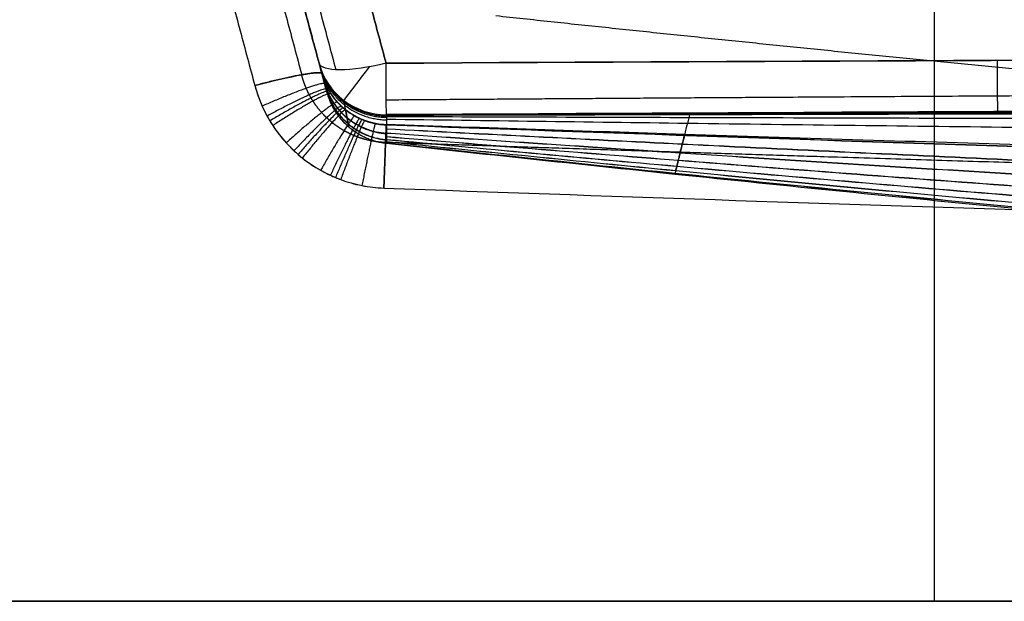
# Model space of a CAD drawing. Header units: millimetres. Extents: x -303 to 908, y -150 to 0.
# Tile 248 of 256: x 444 to 515, y -125 to -83. Entities that reach past the tile are written whole.
import ezdxf

# ---------------------------------------------------------------- set-up
doc = ezdxf.new("R2010")
doc.units = ezdxf.units.MM
doc.header["$MEASUREMENT"] = 0
doc.layers.add('IGES level 0', color=7, linetype='Continuous', true_color=0xfcfbff)

msp = doc.modelspace()

# ---------------------------------------------------------------- linework, layer by layer
at = {"layer": 'IGES level 0', "extrusion": (-0.250563, 0.935113, -0.250563)}
msp.add_arc((-432.081, -190.853, -160.996), 5, 273.84097, 0, dxfattribs=at)
msp.add_arc((-432.081, -190.853, -160.996), 5, 273.84097, 0, dxfattribs=at)
at = {"layer": 'IGES level 0', "extrusion": (0.006394, -0.023864, 0.999695)}
msp.add_arc((432.081, -207.186, -139.349), 5, 180, 255.29052, dxfattribs=at)
msp.add_arc((432.081, -207.186, -139.349), 5, 180, 255.29052, dxfattribs=at)
at = {"layer": 'IGES level 0', "extrusion": (0.794871, -0.606778, -6.12323e-17)}
msp.add_arc((217.739, -144.425, 425.17), 5, 180.86474, 247.0333, dxfattribs=at)
at = {"layer": 'IGES level 0', "extrusion": (0.999986, 0.005028, -0.001347)}
msp.add_arc((-87.272, -143.792, 469.836), 5, 181.3693, 255.00019, dxfattribs=at)
msp.add_arc((-87.272, -143.792, 469.836), 5, 181.3693, 255.00019, dxfattribs=at)
at = {"layer": 'IGES level 0', "extrusion": (-0.2579, 0.962495, -0.084207)}
msp.add_arc((-422.081, 94.338, -213.157), 5, 91.29256, 180, dxfattribs=at)
at = {"layer": 'IGES level 0'}
for points, degree in [([(449.454, -23.236, -164.383), (457.953, -54.955, -155.884), (466.452, -86.673, -147.385)], 2), ([(447.047, -23.79, 109.902), (455.52, -55.414, 112.669), (463.994, -87.037, 115.436)], 2), ([(465.245, -86.203, -144.425), (456.872, -54.955, -152.798), (448.499, -23.706, -161.171)], 2), ([(465.446, -86.952, 111.953), (456.973, -55.329, 109.186), (448.499, -23.706, 106.419)], 2), ([(448.499, -23.706, 106.419), (456.973, -55.329, 109.186), (465.446, -86.952, 111.953)], 2), ([(465.245, -86.203, -144.425), (456.872, -54.955, -152.798), (448.499, -23.706, -161.171)], 2), ([(448.499, -23.706, -24.609), (457.146, -55.978, -24.609), (465.794, -88.25, -24.609)], 2), ([(453.329, -23.706, -166.001), (461.702, -54.955, -157.628), (470.075, -86.203, -149.255)], 2), ([(470.075, -86.203, -149.255), (461.702, -54.955, -157.628), (453.329, -23.706, -166.001)], 2), ([(443.67, -24.564, 111.4), (452.143, -56.188, 114.167), (460.616, -87.811, 116.934)], 2), ([(443.67, -24.564, 111.4), (452.143, -56.188, 114.167), (460.616, -87.811, 116.934)], 2), ([(509.584, -24.564, -255.4), (509.584, -74.782, -259.794), (509.584, -125, -264.187)], 2), ([(635.346, -94.502, 0), (603.876, -93.637, 0), (572.406, -91.872, 0), (540.935, -89.308, 0), (509.465, -86.18, 0), (477.995, -82.796, 0)], 5), ([(470.075, -86.203, -149.255), (528.233, -85.911, -149.333), (586.392, -85.711, -149.387), (644.551, -85.667, -149.398)], 3), ([(644.551, -85.667, -149.398), (586.392, -85.711, -149.387), (528.233, -85.911, -149.333), (470.075, -86.203, -149.255)], 3), ([(645.183, -89.296, -145.437), (586.821, -89.351, -145.363), (528.46, -89.605, -145.014), (470.1, -89.908, -144.544)], 3), ([(645.183, -89.296, -145.437), (586.821, -89.351, -145.363), (528.46, -89.605, -145.014), (470.1, -89.908, -144.544)], 3), ([(902.5, -125, -292), (302.5, -125, -292), (-297.5, -125, -292)], 2), ([(-297.5, -125, 168), (302.5, -125, 168), (902.5, -125, 168)], 2), ([(-297.5, -125, -292), (302.5, -125, -292), (902.5, -125, -292)], 2), ([(902.5, -125, 168), (302.5, -125, 168), (-297.5, -125, 168)], 2), ([(854.706, -125, 120.187), (605, -125, 120.187), (355.294, -125, 120.187)], 2), ([(355.294, -125, -264.187), (509.584, -125, -264.187), (663.875, -125, -264.187)], 2), ([(663.875, -125, -264.187), (509.584, -125, -264.187), (355.294, -125, -264.187)], 2), ([(355.294, -125, 120.187), (605, -125, 120.187), (854.706, -125, 120.187)], 2)]:
    msp.add_open_spline(points, degree=degree, dxfattribs=at)
for points, knots in [([(465.446, -86.952, 111.953), (465.571, -87.418, 90.59), (465.676, -87.81, 69.226), (465.804, -88.289, 26.495), (465.827, -88.376, 5.126), (465.782, -88.207, -37.608), (465.714, -87.953, -58.974), (465.514, -87.205, -101.702), (465.382, -86.713, -123.064), (465.245, -86.203, -144.425)], [3.314067, 3.314067, 3.314067, 3.314067, 3.564067, 3.564067, 3.814067, 3.814067, 4.064067, 4.064067, 4.314067, 4.314067, 4.314067, 4.314067]), ([(465.446, -86.952, 111.953), (465.571, -87.418, 90.59), (465.676, -87.81, 69.226), (465.804, -88.289, 26.495), (465.827, -88.376, 5.126), (465.782, -88.207, -37.608), (465.714, -87.953, -58.974), (465.514, -87.205, -101.702), (465.382, -86.713, -123.064), (465.245, -86.203, -144.425)], [2, 2, 2, 2, 2.25, 2.25, 2.5, 2.5, 2.75, 2.75, 3, 3, 3, 3]), ([(470.094, -90.645, 112.491), (469.826, -90.635, 112.491), (469.563, -90.604, 112.488), (469.044, -90.502, 112.476), (468.789, -90.43, 112.466), (468.476, -90.315, 112.45), (468.414, -90.29, 112.447), (468.29, -90.239, 112.44), (468.229, -90.212, 112.436), (468.049, -90.129, 112.424), (467.931, -90.069, 112.416), (467.586, -89.874, 112.388), (467.367, -89.727, 112.367), (467.106, -89.52, 112.337), (467.055, -89.478, 112.33), (466.954, -89.39, 112.318), (466.904, -89.346, 112.311), (466.759, -89.21, 112.291), (466.666, -89.116, 112.277), (466.399, -88.823, 112.234), (466.237, -88.615, 112.203), (466.056, -88.338, 112.162), (466.02, -88.282, 112.153), (465.952, -88.168, 112.136), (465.918, -88.11, 112.127), (465.823, -87.935, 112.101), (465.764, -87.816, 112.083), (465.603, -87.455, 112.029), (465.514, -87.208, 111.991), (465.446, -86.952, 111.953)], [0.01006188, 0.01006188, 0.01006188, 0.01006188, 0.01164741, 0.01164741, 0.01323294, 0.01323294, 0.01362933, 0.01362933, 0.01402571, 0.01402571, 0.01481848, 0.01481848, 0.01640401, 0.01640401, 0.01680039, 0.01680039, 0.01719677, 0.01719677, 0.01798954, 0.01798954, 0.01957507, 0.01957507, 0.01997145, 0.01997145, 0.02036784, 0.02036784, 0.0211606, 0.0211606, 0.02274614, 0.02274614, 0.02274614, 0.02274614]), ([(470.094, -90.645, 112.491), (469.021, -90.606, 112.492), (467.989, -90.222, 112.439), (466.325, -88.898, 112.246), (465.721, -87.978, 112.108), (465.446, -86.952, 111.953)], [2.314067, 2.314067, 2.314067, 2.314067, 2.814067, 2.814067, 3.314067, 3.314067, 3.314067, 3.314067]), ([(460.616, -87.811, 116.934), (460.753, -88.322, 116.978), (460.93, -88.818, 117.022), (461.253, -89.541, 117.085), (461.371, -89.778, 117.106), (461.562, -90.129, 117.136), (461.629, -90.245, 117.147), (461.766, -90.474, 117.167), (461.836, -90.586, 117.176), (462.2, -91.141, 117.225), (462.524, -91.558, 117.261), (463.057, -92.143, 117.313), (463.243, -92.331, 117.329), (463.534, -92.604, 117.353), (463.633, -92.693, 117.361), (463.836, -92.868, 117.376), (463.939, -92.953, 117.383), (464.459, -93.367, 117.42), (464.898, -93.662, 117.446), (465.588, -94.051, 117.48), (465.824, -94.172, 117.49), (466.185, -94.339, 117.505), (466.307, -94.393, 117.509), (466.554, -94.495, 117.518), (466.679, -94.544, 117.523), (467.305, -94.776, 117.543), (467.815, -94.919, 117.555), (468.852, -95.124, 117.573), (469.379, -95.185, 117.579), (469.915, -95.204, 117.58)], [-0.02274614, -0.02274614, -0.02274614, -0.02274614, -0.0211606, -0.0211606, -0.02036784, -0.02036784, -0.01997145, -0.01997145, -0.01957507, -0.01957507, -0.01798954, -0.01798954, -0.01719677, -0.01719677, -0.01680039, -0.01680039, -0.01640401, -0.01640401, -0.01481848, -0.01481848, -0.01402571, -0.01402571, -0.01362933, -0.01362933, -0.01323294, -0.01323294, -0.01164741, -0.01164741, -0.01006188, -0.01006188, -0.01006188, -0.01006188]), ([(460.616, -87.811, 116.934), (461.169, -89.873, 117.114), (462.382, -91.717, 117.275), (465.713, -94.363, 117.507), (467.774, -95.128, 117.574), (469.915, -95.204, 117.58)], [2, 2, 2, 2, 2.5, 2.5, 3, 3, 3, 3]), ([(645.189, -89.365, -145.045), (642.433, -89.368, -145.039), (639.677, -89.371, -145.032), (636.921, -89.375, -145.024), (628.868, -89.385, -145.002), (620.815, -89.4, -144.971), (612.761, -89.417, -144.932), (604.708, -89.435, -144.893), (596.655, -89.455, -144.847), (588.602, -89.479, -144.793), (580.548, -89.502, -144.739), (572.495, -89.528, -144.678), (564.441, -89.556, -144.609), (556.388, -89.584, -144.541), (548.334, -89.614, -144.466), (540.281, -89.646, -144.385), (532.227, -89.677, -144.304), (524.173, -89.71, -144.217), (516.119, -89.743, -144.125), (508.065, -89.776, -144.032), (500.011, -89.809, -143.935), (491.957, -89.843, -143.833), (484.672, -89.873, -143.741), (477.386, -89.903, -143.646), (470.1, -89.932, -143.548)], [21.231178, 21.231178, 21.231178, 21.231178, 29.501374, 29.501374, 29.501374, 53.666417, 53.666417, 53.666417, 77.83146, 77.83146, 77.83146, 101.996503, 101.996503, 101.996503, 126.161546, 126.161546, 126.161546, 150.326589, 150.326589, 150.326589, 174.491633, 174.491633, 174.491633, 196.351305, 196.351305, 196.351305, 196.351305]), ([(470.1, -89.908, -144.544), (470.093, -90.42, -123.128), (470.093, -90.907, -101.712), (470.096, -91.642, -58.873), (470.1, -91.889, -37.453), (470.103, -92.051, 5.391), (470.101, -91.965, 26.814), (470.096, -91.493, 69.655), (470.092, -91.108, 91.074), (470.094, -90.645, 112.491)], [1.3140674, 1.3140674, 1.3140674, 1.3140674, 1.5640674, 1.5640674, 1.8140674, 1.8140674, 2.0640674, 2.0640674, 2.3140674, 2.3140674, 2.3140674, 2.3140674]), ([(470.1, -89.908, -144.544), (470.093, -90.42, -123.128), (470.093, -90.907, -101.712), (470.096, -91.642, -58.873), (470.1, -91.889, -37.453), (470.103, -92.051, 5.391), (470.101, -91.965, 26.814), (470.096, -91.493, 69.655), (470.092, -91.108, 91.074), (470.094, -90.645, 112.491)], [7, 7, 7, 7, 7.25, 7.25, 7.5, 7.5, 7.75, 7.75, 8, 8, 8, 8]), ([(645.281, -90.347, -139.452), (642.489, -90.346, -139.446), (639.697, -90.346, -139.439), (636.905, -90.345, -139.431), (628.848, -90.342, -139.408), (620.791, -90.338, -139.377), (612.734, -90.333, -139.338), (604.677, -90.328, -139.3), (596.62, -90.321, -139.253), (588.564, -90.314, -139.2), (580.507, -90.306, -139.146), (572.45, -90.297, -139.085), (564.394, -90.286, -139.017), (556.337, -90.275, -138.949), (548.28, -90.262, -138.875), (540.224, -90.247, -138.794), (532.168, -90.233, -138.714), (524.111, -90.216, -138.627), (516.055, -90.197, -138.536), (507.999, -90.178, -138.444), (499.943, -90.157, -138.348), (491.887, -90.134, -138.247), (484.624, -90.113, -138.157), (477.361, -90.089, -138.063), (470.098, -90.064, -137.967)], [21.126676, 21.126676, 21.126676, 21.126676, 29.501374, 29.501374, 29.501374, 53.666417, 53.666417, 53.666417, 77.83146, 77.83146, 77.83146, 101.996503, 101.996503, 101.996503, 126.161546, 126.161546, 126.161546, 150.326589, 150.326589, 150.326589, 174.491633, 174.491633, 174.491633, 196.278684, 196.278684, 196.278684, 196.278684]), ([(645.198, -89.455, -144.537), (642.438, -89.457, -144.531), (639.679, -89.46, -144.524), (636.92, -89.463, -144.516), (628.866, -89.473, -144.493), (620.813, -89.485, -144.462), (612.759, -89.501, -144.424), (604.705, -89.516, -144.385), (596.652, -89.534, -144.338), (588.598, -89.555, -144.285), (580.545, -89.575, -144.231), (572.491, -89.598, -144.169), (564.437, -89.623, -144.101), (556.383, -89.647, -144.033), (548.329, -89.673, -143.958), (540.276, -89.701, -143.877), (532.222, -89.728, -143.796), (524.168, -89.756, -143.709), (516.114, -89.784, -143.617), (508.059, -89.813, -143.524), (500.005, -89.841, -143.427), (491.951, -89.869, -143.325), (484.667, -89.895, -143.234), (477.383, -89.92, -143.138), (470.099, -89.944, -143.041)], [21.221675, 21.221675, 21.221675, 21.221675, 29.501374, 29.501374, 29.501374, 53.666417, 53.666417, 53.666417, 77.83146, 77.83146, 77.83146, 101.996503, 101.996503, 101.996503, 126.161546, 126.161546, 126.161546, 150.326589, 150.326589, 150.326589, 174.491633, 174.491633, 174.491633, 196.344676, 196.344676, 196.344676, 196.344676]), ([(645.214, -89.634, -143.52), (642.448, -89.636, -143.514), (639.683, -89.638, -143.507), (636.917, -89.64, -143.499), (628.862, -89.647, -143.477), (620.808, -89.656, -143.446), (612.754, -89.668, -143.407), (604.7, -89.679, -143.368), (596.646, -89.692, -143.322), (588.591, -89.707, -143.268), (580.537, -89.722, -143.214), (572.483, -89.738, -143.153), (564.428, -89.756, -143.085), (556.374, -89.773, -143.017), (548.32, -89.792, -142.942), (540.265, -89.81, -142.861), (532.211, -89.829, -142.78), (524.156, -89.848, -142.693), (516.102, -89.867, -142.601), (508.047, -89.886, -142.509), (499.993, -89.905, -142.411), (491.938, -89.923, -142.31), (484.659, -89.939, -142.218), (477.379, -89.954, -142.123), (470.099, -89.968, -142.026)], [21.202669, 21.202669, 21.202669, 21.202669, 29.501374, 29.501374, 29.501374, 53.666417, 53.666417, 53.666417, 77.83146, 77.83146, 77.83146, 101.996503, 101.996503, 101.996503, 126.161546, 126.161546, 126.161546, 150.326589, 150.326589, 150.326589, 174.491633, 174.491633, 174.491633, 196.331434, 196.331434, 196.331434, 196.331434]), ([(584.03, -89.418, -145.269), (577.502, -89.44, -145.223), (570.974, -89.464, -145.172), (564.446, -89.49, -145.117), (556.393, -89.521, -145.049), (548.339, -89.555, -144.974), (540.286, -89.591, -144.893), (532.232, -89.626, -144.811), (524.179, -89.663, -144.724), (516.125, -89.701, -144.632), (508.072, -89.739, -144.539), (500.018, -89.778, -144.442), (491.964, -89.816, -144.34), (484.676, -89.851, -144.248), (477.388, -89.885, -144.153), (470.1, -89.919, -144.055)], [82.408148, 82.408148, 82.408148, 82.408148, 101.996503, 101.996503, 101.996503, 126.161546, 126.161546, 126.161546, 150.326589, 150.326589, 150.326589, 174.491633, 174.491633, 174.491633, 196.357938, 196.357938, 196.357938, 196.357938]), ([(491.968, -89.796, -144.715), (491.967, -89.803, -144.59), (491.965, -89.81, -144.465), (491.964, -89.816, -144.34), (491.962, -89.825, -144.171), (491.959, -89.834, -144.002), (491.957, -89.843, -143.833), (491.955, -89.852, -143.664), (491.953, -89.86, -143.495), (491.951, -89.869, -143.325), (491.947, -89.887, -142.987), (491.942, -89.905, -142.648), (491.938, -89.923, -142.31), (491.921, -89.993, -140.956), (491.904, -90.064, -139.602), (491.887, -90.134, -138.247), (491.853, -90.274, -135.539), (491.82, -90.412, -132.83), (491.787, -90.548, -130.12), (491.721, -90.821, -124.701), (491.656, -91.085, -119.279), (491.595, -91.337, -113.856), (491.533, -91.59, -108.433), (491.474, -91.831, -103.007), (491.419, -92.057, -97.581), (491.363, -92.284, -92.154), (491.311, -92.496, -86.725), (491.263, -92.692, -81.296), (491.214, -92.888, -75.866), (491.17, -93.068, -70.435), (491.13, -93.229, -65.003), (491.091, -93.39, -59.571), (491.055, -93.533, -54.138), (491.025, -93.657, -48.704), (490.994, -93.78, -43.27), (490.969, -93.884, -37.835), (490.948, -93.967, -32.4), (490.927, -94.051, -26.965), (490.912, -94.114, -21.529), (490.902, -94.156, -16.094), (490.891, -94.197, -10.658), (490.886, -94.218, -5.222), (490.886, -94.218, 0.215), (490.886, -94.217, 5.651), (490.892, -94.195, 11.087), (490.902, -94.152, 16.523), (490.913, -94.109, 21.959), (490.929, -94.045, 27.394), (490.95, -93.961, 32.829), (490.971, -93.876, 38.265), (490.997, -93.771, 43.699), (491.027, -93.647, 49.133), (491.058, -93.522, 54.567), (491.094, -93.378, 60), (491.134, -93.216, 65.432), (491.174, -93.054, 70.864), (491.218, -92.874, 76.295), (491.266, -92.677, 81.724), (491.315, -92.48, 87.154), (491.367, -92.267, 92.582), (491.423, -92.039, 98.009), (491.472, -91.838, 102.818), (491.525, -91.625, 107.627), (491.579, -91.403, 112.433)], [-144.191562, -144.191562, -144.191562, -144.191562, -143.816427, -143.816427, -143.816427, -143.309279, -143.309279, -143.309279, -142.802131, -142.802131, -142.802131, -141.787836, -141.787836, -141.787836, -137.730653, -137.730653, -137.730653, -129.616287, -129.616287, -129.616287, -113.387555, -113.387555, -113.387555, -97.158823, -97.158823, -97.158823, -80.930091, -80.930091, -80.930091, -64.701359, -64.701359, -64.701359, -48.472628, -48.472628, -48.472628, -32.243896, -32.243896, -32.243896, -16.015164, -16.015164, -16.015164, 0.213568, 0.213568, 0.213568, 16.4423, 16.4423, 16.4423, 32.671032, 32.671032, 32.671032, 48.899763, 48.899763, 48.899763, 65.128495, 65.128495, 65.128495, 81.357227, 81.357227, 81.357227, 97.585959, 97.585959, 97.585959, 111.968328, 111.968328, 111.968328, 111.968328]), ([(645.67, -94.479, -114.977), (642.725, -94.462, -114.971), (639.78, -94.443, -114.964), (636.834, -94.42, -114.956), (628.761, -94.36, -114.934), (620.689, -94.278, -114.904), (612.617, -94.176, -114.867), (604.544, -94.074, -114.831), (596.473, -93.953, -114.787), (588.402, -93.812, -114.736), (580.331, -93.671, -114.686), (572.261, -93.512, -114.629), (564.191, -93.335, -114.566), (556.122, -93.159, -114.502), (548.054, -92.965, -114.433), (539.986, -92.756, -114.359), (531.919, -92.547, -114.284), (523.852, -92.323, -114.204), (515.787, -92.085, -114.12), (507.722, -91.848, -114.036), (499.658, -91.598, -113.948), (491.595, -91.337, -113.856), (484.427, -91.106, -113.775), (477.26, -90.866, -113.691), (470.094, -90.62, -113.605)], [20.685604, 20.685604, 20.685604, 20.685604, 29.501374, 29.501374, 29.501374, 53.666417, 53.666417, 53.666417, 77.83146, 77.83146, 77.83146, 101.996503, 101.996503, 101.996503, 126.161546, 126.161546, 126.161546, 150.326589, 150.326589, 150.326589, 174.491633, 174.491633, 174.491633, 195.975088, 195.975088, 195.975088, 195.975088]), ([(851.95, -91.112, 112.454), (843.994, -91.416, 112.43), (836.039, -91.71, 112.408), (820.13, -92.272, 112.366), (812.175, -92.539, 112.347), (796.267, -93.04, 112.31), (788.313, -93.274, 112.294), (772.406, -93.702, 112.264), (764.452, -93.897, 112.251), (748.544, -94.241, 112.228), (740.59, -94.391, 112.218), (724.681, -94.644, 112.202), (716.726, -94.747, 112.195), (700.815, -94.903, 112.186), (692.859, -94.957, 112.182), (676.948, -95.014, 112.179), (668.992, -95.017, 112.179), (653.082, -94.975, 112.182), (645.127, -94.929, 112.185), (629.217, -94.79, 112.194), (621.262, -94.697, 112.2), (605.353, -94.466, 112.215), (597.398, -94.329, 112.225), (581.488, -94.013, 112.246), (573.533, -93.836, 112.258), (557.621, -93.445, 112.285), (549.666, -93.231, 112.3), (533.753, -92.776, 112.332), (525.797, -92.533, 112.349), (501.926, -91.771, 112.405), (486.011, -91.217, 112.447), (470.094, -90.645, 112.491)], [0.1691807, 0.1691807, 0.1691807, 0.1691807, 0.1930779, 0.1930779, 0.216975, 0.216975, 0.2408722, 0.2408722, 0.2647693, 0.2647693, 0.2886665, 0.2886665, 0.3125636, 0.3125636, 0.3364607, 0.3364607, 0.3603579, 0.3603579, 0.384255, 0.384255, 0.4081522, 0.4081522, 0.4320493, 0.4320493, 0.4559465, 0.4559465, 0.4798436, 0.4798436, 0.5037408, 0.5037408, 0.5515351, 0.5515351, 0.5515351, 0.5515351]), ([(470.094, -90.645, 112.491), (501.906, -91.788, 112.402), (533.722, -92.857, 112.325), (597.363, -94.421, 112.217), (629.188, -94.911, 112.186), (692.848, -95.081, 112.174), (724.684, -94.758, 112.194), (788.328, -93.38, 112.286), (820.141, -92.326, 112.36), (851.95, -91.112, 112.454)], [0, 0, 0, 0, 0.25, 0.25, 0.5, 0.5, 0.75, 0.75, 1, 1, 1, 1]), ([(645.414, -91.758, -131.305), (642.57, -91.752, -131.299), (639.725, -91.745, -131.292), (636.881, -91.737, -131.284), (628.819, -91.715, -131.261), (620.756, -91.685, -131.231), (612.694, -91.647, -131.192), (604.632, -91.609, -131.154), (596.57, -91.564, -131.108), (588.509, -91.511, -131.055), (580.447, -91.458, -131.002), (572.386, -91.398, -130.942), (564.325, -91.331, -130.875), (556.264, -91.263, -130.808), (548.203, -91.189, -130.735), (540.143, -91.108, -130.656), (532.083, -91.027, -130.577), (524.023, -90.94, -130.492), (515.963, -90.846, -130.402), (507.904, -90.753, -130.313), (499.845, -90.653, -130.218), (491.787, -90.548, -130.12), (484.556, -90.455, -130.032), (477.326, -90.356, -129.941), (470.096, -90.255, -129.848)], [20.976219, 20.976219, 20.976219, 20.976219, 29.501374, 29.501374, 29.501374, 53.666417, 53.666417, 53.666417, 77.83146, 77.83146, 77.83146, 101.996503, 101.996503, 101.996503, 126.161546, 126.161546, 126.161546, 150.326589, 150.326589, 150.326589, 174.491633, 174.491633, 174.491633, 196.174567, 196.174567, 196.174567, 196.174567]), ([(851.908, -91.635, 97.929), (844.856, -92.024, 98.01), (837.802, -92.4, 98.088), (830.746, -92.758, 98.163), (822.672, -93.168, 98.249), (814.597, -93.555, 98.33), (806.521, -93.916, 98.406), (798.444, -94.276, 98.482), (790.365, -94.61, 98.552), (782.286, -94.915, 98.616), (774.206, -95.219, 98.68), (766.125, -95.494, 98.738), (758.043, -95.736, 98.788), (749.962, -95.978, 98.839), (741.879, -96.189, 98.883), (733.796, -96.365, 98.92), (725.713, -96.542, 98.957), (717.629, -96.685, 98.986), (709.545, -96.794, 99.009), (701.461, -96.902, 99.031), (693.377, -96.976, 99.047), (685.293, -97.016, 99.055), (677.209, -97.055, 99.062), (669.125, -97.06, 99.063), (661.041, -97.031, 99.057), (652.957, -97.002, 99.05), (644.874, -96.938, 99.037), (636.791, -96.842, 99.016), (628.709, -96.746, 98.996), (620.627, -96.617, 98.968), (612.545, -96.456, 98.934), (604.464, -96.296, 98.9), (596.384, -96.104, 98.86), (588.305, -95.883, 98.813), (580.225, -95.662, 98.767), (572.147, -95.412, 98.714), (564.071, -95.136, 98.656), (555.994, -94.86, 98.598), (547.918, -94.558, 98.535), (539.845, -94.233, 98.467), (531.771, -93.908, 98.398), (523.699, -93.56, 98.326), (515.628, -93.193, 98.249), (507.558, -92.826, 98.173), (499.489, -92.44, 98.092), (491.423, -92.039, 98.009), (484.312, -91.686, 97.936), (477.202, -91.322, 97.861), (470.093, -90.95, 97.784)], [-184.939672, -184.939672, -184.939672, -184.939672, -163.818971, -163.818971, -163.818971, -139.653928, -139.653928, -139.653928, -115.488885, -115.488885, -115.488885, -91.323842, -91.323842, -91.323842, -67.158798, -67.158798, -67.158798, -42.993755, -42.993755, -42.993755, -18.828712, -18.828712, -18.828712, 5.336331, 5.336331, 5.336331, 29.501374, 29.501374, 29.501374, 53.666417, 53.666417, 53.666417, 77.83146, 77.83146, 77.83146, 101.996503, 101.996503, 101.996503, 126.161546, 126.161546, 126.161546, 150.326589, 150.326589, 150.326589, 174.491633, 174.491633, 174.491633, 195.796027, 195.796027, 195.796027, 195.796027]), ([(645.908, -97, -98.605), (642.868, -96.973, -98.599), (639.829, -96.941, -98.592), (636.79, -96.904, -98.585), (628.707, -96.807, -98.564), (620.625, -96.677, -98.537), (612.544, -96.515, -98.503), (604.462, -96.353, -98.469), (596.382, -96.159, -98.429), (588.302, -95.936, -98.382), (580.223, -95.713, -98.336), (572.144, -95.461, -98.284), (564.067, -95.182, -98.226), (555.99, -94.904, -98.168), (547.915, -94.599, -98.105), (539.841, -94.271, -98.037), (531.767, -93.942, -97.969), (523.695, -93.591, -97.896), (515.624, -93.221, -97.82), (507.554, -92.851, -97.744), (499.485, -92.461, -97.663), (491.419, -92.057, -97.581), (484.309, -91.701, -97.508), (477.2, -91.334, -97.433), (470.093, -90.958, -97.356)], [20.41589, 20.41589, 20.41589, 20.41589, 29.501374, 29.501374, 29.501374, 53.666417, 53.666417, 53.666417, 77.83146, 77.83146, 77.83146, 101.996503, 101.996503, 101.996503, 126.161546, 126.161546, 126.161546, 150.326589, 150.326589, 150.326589, 174.491633, 174.491633, 174.491633, 195.791434, 195.791434, 195.791434, 195.791434]), ([(851.867, -92.164, 81.658), (844.883, -92.672, 81.728), (837.897, -93.164, 81.796), (830.908, -93.634, 81.86), (822.83, -94.177, 81.936), (814.748, -94.691, 82.007), (806.665, -95.171, 82.073), (798.581, -95.65, 82.14), (790.496, -96.095, 82.202), (782.408, -96.501, 82.258), (774.321, -96.906, 82.314), (766.232, -97.273, 82.365), (758.141, -97.596, 82.41), (750.051, -97.92, 82.454), (741.959, -98.2, 82.493), (733.867, -98.436, 82.526), (725.775, -98.672, 82.558), (717.682, -98.863, 82.584), (709.589, -99.008, 82.604), (701.495, -99.152, 82.624), (693.402, -99.251, 82.637), (685.308, -99.303, 82.644), (677.215, -99.355, 82.651), (669.121, -99.361, 82.651), (661.028, -99.321, 82.645), (652.935, -99.282, 82.639), (644.843, -99.196, 82.627), (636.751, -99.067, 82.609), (628.66, -98.937, 82.591), (620.569, -98.764, 82.566), (612.479, -98.548, 82.536), (604.39, -98.333, 82.506), (596.302, -98.076, 82.47), (588.215, -97.781, 82.429), (580.128, -97.486, 82.388), (572.043, -97.152, 82.342), (563.959, -96.784, 82.29), (555.876, -96.416, 82.239), (547.794, -96.014, 82.184), (539.715, -95.581, 82.124), (531.635, -95.149, 82.064), (523.558, -94.687, 82.001), (515.483, -94.201, 81.934), (507.408, -93.715, 81.867), (499.336, -93.205, 81.797), (491.266, -92.677, 81.724), (484.207, -92.214, 81.661), (477.15, -91.738, 81.596), (470.094, -91.253, 81.53)], [-184.723762, -184.723762, -184.723762, -184.723762, -163.818971, -163.818971, -163.818971, -139.653928, -139.653928, -139.653928, -115.488885, -115.488885, -115.488885, -91.323842, -91.323842, -91.323842, -67.158798, -67.158798, -67.158798, -42.993755, -42.993755, -42.993755, -18.828712, -18.828712, -18.828712, 5.336331, 5.336331, 5.336331, 29.501374, 29.501374, 29.501374, 53.666417, 53.666417, 53.666417, 77.83146, 77.83146, 77.83146, 101.996503, 101.996503, 101.996503, 126.161546, 126.161546, 126.161546, 150.326589, 150.326589, 150.326589, 174.491633, 174.491633, 174.491633, 195.631958, 195.631958, 195.631958, 195.631958]), ([(646.12, -99.252, -82.195), (642.997, -99.215, -82.19), (639.874, -99.171, -82.184), (636.75, -99.121, -82.177), (628.659, -98.991, -82.158), (620.568, -98.816, -82.134), (612.478, -98.599, -82.104), (604.388, -98.383, -82.074), (596.3, -98.124, -82.038), (588.212, -97.827, -81.997), (580.125, -97.53, -81.956), (572.04, -97.195, -81.91), (563.956, -96.824, -81.859), (555.873, -96.454, -81.809), (547.791, -96.049, -81.753), (539.711, -95.614, -81.694), (531.632, -95.18, -81.634), (523.555, -94.715, -81.571), (515.48, -94.226, -81.504), (507.405, -93.737, -81.437), (499.332, -93.224, -81.368), (491.263, -92.692, -81.296), (484.204, -92.227, -81.233), (477.148, -91.748, -81.168), (470.094, -91.26, -81.102)], [20.174505, 20.174505, 20.174505, 20.174505, 29.501374, 29.501374, 29.501374, 53.666417, 53.666417, 53.666417, 77.83146, 77.83146, 77.83146, 101.996503, 101.996503, 101.996503, 126.161546, 126.161546, 126.161546, 150.326589, 150.326589, 150.326589, 174.491633, 174.491633, 174.491633, 195.627952, 195.627952, 195.627952, 195.627952]), ([(851.832, -92.617, 65.379), (844.907, -93.226, 65.436), (837.978, -93.815, 65.492), (831.047, -94.379, 65.546), (822.964, -95.036, 65.608), (814.877, -95.659, 65.668), (806.788, -96.241, 65.723), (798.699, -96.823, 65.778), (790.607, -97.363, 65.83), (782.513, -97.855, 65.877), (774.419, -98.348, 65.924), (766.323, -98.793, 65.966), (758.225, -99.186, 66.004), (750.128, -99.579, 66.041), (742.029, -99.921, 66.074), (733.928, -100.207, 66.101), (725.828, -100.494, 66.128), (717.727, -100.726, 66.15), (709.626, -100.902, 66.167), (701.525, -101.078, 66.183), (693.423, -101.197, 66.194), (685.321, -101.26, 66.2), (677.219, -101.323, 66.206), (669.118, -101.329, 66.206), (661.017, -101.28, 66.201), (652.916, -101.231, 66.196), (644.816, -101.126, 66.186), (636.717, -100.968, 66.17), (628.617, -100.809, 66.155), (620.519, -100.597, 66.134), (612.422, -100.335, 66.109), (604.326, -100.072, 66.083), (596.231, -99.76, 66.053), (588.137, -99.4, 66.019), (580.044, -99.041, 65.984), (571.953, -98.635, 65.945), (563.864, -98.188, 65.903), (555.775, -97.741, 65.86), (547.688, -97.252, 65.813), (539.604, -96.729, 65.764), (531.52, -96.205, 65.714), (523.438, -95.646, 65.661), (515.36, -95.058, 65.605), (507.281, -94.47, 65.55), (499.206, -93.854, 65.492), (491.134, -93.216, 65.432), (484.119, -92.662, 65.38), (477.106, -92.092, 65.327), (470.096, -91.512, 65.272)], [-184.540889, -184.540889, -184.540889, -184.540889, -163.818971, -163.818971, -163.818971, -139.653928, -139.653928, -139.653928, -115.488885, -115.488885, -115.488885, -91.323842, -91.323842, -91.323842, -67.158798, -67.158798, -67.158798, -42.993755, -42.993755, -42.993755, -18.828712, -18.828712, -18.828712, 5.336331, 5.336331, 5.336331, 29.501374, 29.501374, 29.501374, 53.666417, 53.666417, 53.666417, 77.83146, 77.83146, 77.83146, 101.996503, 101.996503, 101.996503, 126.161546, 126.161546, 126.161546, 150.326589, 150.326589, 150.326589, 174.491633, 174.491633, 174.491633, 195.492219, 195.492219, 195.492219, 195.492219]), ([(646.302, -101.176, -65.753), (643.106, -101.13, -65.748), (639.911, -101.076, -65.743), (636.716, -101.013, -65.737), (628.616, -100.854, -65.722), (620.518, -100.641, -65.701), (612.421, -100.377, -65.676), (604.324, -100.114, -65.651), (596.229, -99.8, -65.621), (588.135, -99.439, -65.586), (580.042, -99.078, -65.552), (571.95, -98.67, -65.514), (563.861, -98.221, -65.471), (555.772, -97.772, -65.429), (547.685, -97.282, -65.382), (539.601, -96.756, -65.333), (531.517, -96.23, -65.283), (523.435, -95.668, -65.231), (515.357, -95.078, -65.175), (507.278, -94.488, -65.12), (499.203, -93.869, -65.062), (491.13, -93.229, -65.003), (484.116, -92.673, -64.951), (477.105, -92.101, -64.898), (470.096, -91.518, -64.844)], [19.968184, 19.968184, 19.968184, 19.968184, 29.501374, 29.501374, 29.501374, 53.666417, 53.666417, 53.666417, 77.83146, 77.83146, 77.83146, 101.996503, 101.996503, 101.996503, 126.161546, 126.161546, 126.161546, 150.326589, 150.326589, 150.326589, 174.491633, 174.491633, 174.491633, 195.488899, 195.488899, 195.488899, 195.488899]), ([(851.805, -92.984, 49.093), (844.925, -93.671, 49.137), (838.043, -94.337, 49.18), (831.158, -94.976, 49.221), (823.071, -95.725, 49.27), (814.981, -96.437, 49.316), (806.888, -97.101, 49.359), (798.794, -97.765, 49.401), (790.697, -98.381, 49.441), (782.598, -98.944, 49.478), (774.499, -99.507, 49.514), (766.397, -100.016, 49.547), (758.293, -100.465, 49.576), (750.19, -100.915, 49.606), (742.084, -101.305, 49.631), (733.978, -101.633, 49.652), (725.872, -101.961, 49.673), (717.764, -102.226, 49.69), (709.656, -102.427, 49.703), (701.548, -102.628, 49.716), (693.44, -102.764, 49.725), (685.331, -102.836, 49.729), (677.223, -102.908, 49.733), (669.115, -102.914, 49.734), (661.008, -102.857, 49.73), (652.9, -102.8, 49.726), (644.794, -102.68, 49.717), (636.688, -102.498, 49.705), (628.583, -102.316, 49.693), (620.479, -102.073, 49.677), (612.376, -101.772, 49.657), (604.274, -101.471, 49.637), (596.173, -101.113, 49.614), (588.075, -100.701, 49.587), (579.976, -100.29, 49.56), (571.88, -99.826, 49.53), (563.786, -99.315, 49.497), (555.693, -98.804, 49.464), (547.602, -98.246, 49.428), (539.514, -97.648, 49.389), (531.427, -97.051, 49.351), (523.342, -96.413, 49.31), (515.261, -95.743, 49.267), (507.179, -95.074, 49.224), (499.101, -94.372, 49.179), (491.027, -93.647, 49.133), (484.048, -93.02, 49.093), (477.072, -92.376, 49.052), (470.098, -91.721, 49.011)], [-184.394682, -184.394682, -184.394682, -184.394682, -163.818971, -163.818971, -163.818971, -139.653928, -139.653928, -139.653928, -115.488885, -115.488885, -115.488885, -91.323842, -91.323842, -91.323842, -67.158798, -67.158798, -67.158798, -42.993755, -42.993755, -42.993755, -18.828712, -18.828712, -18.828712, 5.336331, 5.336331, 5.336331, 29.501374, 29.501374, 29.501374, 53.666417, 53.666417, 53.666417, 77.83146, 77.83146, 77.83146, 101.996503, 101.996503, 101.996503, 126.161546, 126.161546, 126.161546, 150.326589, 150.326589, 150.326589, 174.491633, 174.491633, 174.491633, 195.379885, 195.379885, 195.379885, 195.379885]), ([(646.448, -102.723, -49.284), (643.194, -102.669, -49.281), (639.941, -102.606, -49.276), (636.687, -102.533, -49.272), (628.582, -102.35, -49.26), (620.478, -102.106, -49.244), (612.375, -101.805, -49.224), (604.272, -101.503, -49.204), (596.172, -101.143, -49.181), (588.073, -100.731, -49.154), (579.975, -100.319, -49.128), (571.878, -99.853, -49.098), (563.785, -99.341, -49.065), (555.691, -98.828, -49.032), (547.6, -98.269, -48.996), (539.512, -97.669, -48.958), (531.424, -97.07, -48.92), (523.34, -96.43, -48.879), (515.258, -95.759, -48.837), (507.177, -95.087, -48.794), (499.099, -94.384, -48.75), (491.025, -93.657, -48.704), (484.046, -93.028, -48.664), (477.071, -92.383, -48.624), (470.098, -91.726, -48.583)], [19.802243, 19.802243, 19.802243, 19.802243, 29.501374, 29.501374, 29.501374, 53.666417, 53.666417, 53.666417, 77.83146, 77.83146, 77.83146, 101.996503, 101.996503, 101.996503, 126.161546, 126.161546, 126.161546, 150.326589, 150.326589, 150.326589, 174.491633, 174.491633, 174.491633, 195.377326, 195.377326, 195.377326, 195.377326]), ([(648.901, -103.869, 33.231), (644.823, -103.803, 33.228), (640.745, -103.72, 33.225), (636.667, -103.62, 33.221), (628.557, -103.42, 33.212), (620.449, -103.154, 33.201), (612.342, -102.825, 33.188), (604.235, -102.496, 33.174), (596.131, -102.104, 33.158), (588.028, -101.654, 33.139), (579.926, -101.205, 33.121), (571.827, -100.698, 33.1), (563.73, -100.14, 33.078), (555.633, -99.582, 33.055), (547.539, -98.973, 33.03), (539.449, -98.321, 33.004), (531.358, -97.669, 32.978), (523.271, -96.974, 32.95), (515.188, -96.244, 32.92), (507.105, -95.514, 32.891), (499.025, -94.75, 32.861), (490.95, -93.961, 32.829), (483.997, -93.281, 32.802), (477.047, -92.584, 32.775), (470.1, -91.874, 32.747)], [17.351468, 17.351468, 17.351468, 17.351468, 29.501374, 29.501374, 29.501374, 53.666417, 53.666417, 53.666417, 77.83146, 77.83146, 77.83146, 101.996503, 101.996503, 101.996503, 126.161546, 126.161546, 126.161546, 150.326589, 150.326589, 150.326589, 174.491633, 174.491633, 174.491633, 195.297722, 195.297722, 195.297722, 195.297722]), ([(646.555, -103.853, -32.795), (643.259, -103.794, -32.793), (639.963, -103.724, -32.79), (636.667, -103.643, -32.786), (628.557, -103.444, -32.778), (620.448, -103.177, -32.767), (612.341, -102.847, -32.754), (604.234, -102.517, -32.74), (596.13, -102.125, -32.724), (588.027, -101.674, -32.706), (579.925, -101.224, -32.688), (571.825, -100.716, -32.668), (563.729, -100.157, -32.645), (555.632, -99.598, -32.623), (547.538, -98.988, -32.599), (539.447, -98.335, -32.573), (531.357, -97.682, -32.547), (523.27, -96.985, -32.519), (515.187, -96.254, -32.49), (507.103, -95.523, -32.461), (499.024, -94.758, -32.431), (490.948, -93.967, -32.4), (483.996, -93.287, -32.374), (477.046, -92.588, -32.346), (470.1, -91.877, -32.319)], [19.680842, 19.680842, 19.680842, 19.680842, 29.501374, 29.501374, 29.501374, 53.666417, 53.666417, 53.666417, 77.83146, 77.83146, 77.83146, 101.996503, 101.996503, 101.996503, 126.161546, 126.161546, 126.161546, 150.326589, 150.326589, 150.326589, 174.491633, 174.491633, 174.491633, 195.295984, 195.295984, 195.295984, 195.295984]), ([(636.67, -104.306, 16.722), (636.665, -104.306, 16.722), (636.66, -104.306, 16.722), (636.654, -104.306, 16.722), (628.541, -104.096, 16.718), (620.43, -103.815, 16.712), (612.321, -103.469, 16.705), (604.212, -103.122, 16.698), (596.105, -102.71, 16.69), (588, -102.237, 16.681), (579.896, -101.764, 16.671), (571.794, -101.23, 16.661), (563.695, -100.644, 16.649), (555.596, -100.057, 16.638), (547.501, -99.417, 16.625), (539.409, -98.732, 16.612), (531.317, -98.046, 16.598), (523.228, -97.316, 16.584), (515.144, -96.549, 16.569), (507.059, -95.783, 16.554), (498.979, -94.98, 16.539), (490.902, -94.152, 16.523), (483.966, -93.441, 16.509), (477.032, -92.71, 16.495), (470.102, -91.968, 16.481)], [29.485171, 29.485171, 29.485171, 29.485171, 29.501374, 29.501374, 29.501374, 53.666417, 53.666417, 53.666417, 77.83146, 77.83146, 77.83146, 101.996503, 101.996503, 101.996503, 126.161546, 126.161546, 126.161546, 150.326589, 150.326589, 150.326589, 174.491633, 174.491633, 174.491633, 195.247443, 195.247443, 195.247443, 195.247443]), ([(636.491, -104.314, -16.288), (628.432, -104.104, -16.284), (620.375, -103.825, -16.278), (612.321, -103.48, -16.271), (604.211, -103.133, -16.265), (596.104, -102.72, -16.257), (588, -102.247, -16.247), (579.895, -101.773, -16.238), (571.793, -101.24, -16.228), (563.695, -100.652, -16.217), (555.596, -100.065, -16.205), (547.5, -99.425, -16.193), (539.408, -98.739, -16.18), (531.316, -98.053, -16.167), (523.228, -97.322, -16.153), (515.143, -96.555, -16.139), (507.058, -95.788, -16.124), (498.978, -94.984, -16.109), (490.902, -94.156, -16.094), (483.965, -93.444, -16.08), (477.032, -92.713, -16.067), (470.102, -91.97, -16.053)], [29.663556, 29.663556, 29.663556, 29.663556, 53.666417, 53.666417, 53.666417, 77.83146, 77.83146, 77.83146, 101.996503, 101.996503, 101.996503, 126.161546, 126.161546, 126.161546, 150.326589, 150.326589, 150.326589, 174.491633, 174.491633, 174.491633, 195.246564, 195.246564, 195.246564, 195.246564]), ([(633.297, -104.448, 0.217), (626.301, -104.247, 0.217), (619.307, -103.993, 0.217), (612.314, -103.689, 0.217), (604.204, -103.336, 0.217), (596.096, -102.917, 0.217), (587.99, -102.436, 0.217), (579.885, -101.955, 0.217), (571.783, -101.412, 0.216), (563.683, -100.816, 0.216), (555.584, -100.219, 0.216), (547.488, -99.568, 0.216), (539.395, -98.872, 0.216), (531.303, -98.175, 0.216), (523.214, -97.433, 0.215), (515.129, -96.654, 0.215), (507.044, -95.875, 0.215), (498.963, -95.059, 0.215), (490.886, -94.218, 0.215), (483.955, -93.495, 0.214), (477.027, -92.754, 0.214), (470.102, -92, 0.214)], [32.829836, 32.829836, 32.829836, 32.829836, 53.666417, 53.666417, 53.666417, 77.83146, 77.83146, 77.83146, 101.996503, 101.996503, 101.996503, 126.161546, 126.161546, 126.161546, 150.326589, 150.326589, 150.326589, 174.491633, 174.491633, 174.491633, 195.230303, 195.230303, 195.230303, 195.230303]), ([(469.915, -95.204, 117.58), (485.836, -95.775, 117.63), (501.758, -96.324, 117.678), (525.643, -97.078, 117.744), (533.606, -97.317, 117.765), (549.53, -97.766, 117.805), (557.493, -97.976, 117.823), (573.419, -98.36, 117.857), (581.382, -98.535, 117.872), (597.309, -98.844, 117.899), (605.273, -98.979, 117.911), (621.201, -99.204, 117.93), (629.165, -99.295, 117.938), (645.094, -99.431, 117.95), (653.059, -99.476, 117.954), (668.989, -99.517, 117.958), (676.955, -99.514, 117.957), (692.887, -99.458, 117.953), (700.853, -99.406, 117.948), (716.784, -99.253, 117.935), (724.749, -99.152, 117.926), (740.677, -98.905, 117.904), (748.641, -98.758, 117.891), (764.567, -98.42, 117.862), (772.53, -98.229, 117.845), (788.454, -97.808, 117.808), (796.416, -97.578, 117.788), (812.338, -97.083, 117.745), (820.299, -96.819, 117.722), (836.22, -96.263, 117.673), (844.18, -95.971, 117.648), (852.14, -95.669, 117.621)], [-0.5515351, -0.5515351, -0.5515351, -0.5515351, -0.5037408, -0.5037408, -0.4798436, -0.4798436, -0.4559465, -0.4559465, -0.4320493, -0.4320493, -0.4081522, -0.4081522, -0.384255, -0.384255, -0.3603579, -0.3603579, -0.3364607, -0.3364607, -0.3125636, -0.3125636, -0.2886665, -0.2886665, -0.2647693, -0.2647693, -0.2408722, -0.2408722, -0.216975, -0.216975, -0.1930779, -0.1930779, -0.1691807, -0.1691807, -0.1691807, -0.1691807]), ([(469.915, -95.204, 117.58), (501.757, -96.345, 117.68), (533.604, -97.4, 117.773), (597.307, -98.936, 117.907), (629.163, -99.414, 117.949), (692.884, -99.579, 117.963), (724.751, -99.264, 117.936), (788.456, -97.913, 117.817), (820.3, -96.877, 117.727), (852.14, -95.669, 117.621)], [3, 3, 3, 3, 3.25, 3.25, 3.5, 3.5, 3.75, 3.75, 4, 4, 4, 4])]:
    msp.add_open_spline(points, degree=3, knots=knots, dxfattribs=at)
for points, weights in [([(465.271, -86.3, -140.389), (466.264, -90.003, -140.483), (470.099, -90.004, -140.508)], [0.999999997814, 0.793450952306, 0.999999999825]), ([(465.297, -86.395, -136.353), (466.284, -90.078, -136.446), (470.098, -90.1, -136.471)], [0.999999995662, 0.795072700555, 0.999999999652]), ([(514.113, -85.999, -149.309), (514.129, -89.41, -148.396), (514.134, -89.689, -144.876)], [1, 0.816867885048, 0.999999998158]), ([(465.446, -86.952, 111.953), (465.34, -86.555, 116.824), (460.616, -87.811, 116.934)], [1, 0.71503760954, 1]), ([(465.347, -86.584, -128.281), (466.324, -90.228, -128.371), (470.096, -90.288, -128.396)], [0.999999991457, 0.798239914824, 0.999999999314]), ([(465.445, -86.948, -112.136), (466.401, -90.517, -112.219), (470.094, -90.65, -112.244)], [0.999999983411, 0.804206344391, 0.999999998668]), ([(465.71, -87.696, 112.065), (465.569, -87.337, 116.892), (461.145, -89.3, 117.064)], [1, 0.718333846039, 1]), ([(465.608, -87.556, 81.636), (466.532, -91.005, 81.702), (470.094, -91.249, 81.723)], [0.999999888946, 0.813774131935, 0.999999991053]), ([(465.616, -87.588, -79.844), (466.539, -91.03, -79.908), (470.094, -91.28, -79.929)], [0.999999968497, 0.814256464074, 0.99999999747]), ([(465.887, -88.052, 112.119), (465.732, -87.715, 116.925), (461.498, -90.012, 117.126)], [1, 0.71988342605, 1]), ([(465.986, -88.225, 112.145), (465.827, -87.901, 116.941), (461.697, -90.359, 117.157)], [1, 0.720632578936, 1]), ([(466.092, -88.394, 112.17), (465.928, -88.082, 116.957), (461.909, -90.697, 117.186)], [1, 0.721356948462, 1]), ([(465.736, -88.033, 49.342), (466.636, -91.392, 49.384), (470.098, -91.716, 49.398)], [0.999999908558, 0.820940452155, 0.999999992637]), ([(465.741, -88.053, -47.55), (466.64, -91.408, -47.59), (470.098, -91.736, -47.604)], [0.99999995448, 0.821239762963, 0.999999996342]), ([(465.804, -88.288, 17.045), (466.692, -91.601, 17.06), (470.102, -91.966, 17.065)], [0.99999992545, 0.824662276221, 0.999999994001]), ([(465.806, -88.295, -15.253), (466.693, -91.606, -15.266), (470.102, -91.972, -15.271)], [0.999999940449, 0.82476353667, 0.999999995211]), ([(466.577, -89.018, 112.263), (466.406, -88.758, 117.016), (462.879, -91.948, 117.296)], [1, 0.723994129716, 1]), ([(466.856, -89.3, 112.304), (466.687, -89.065, 117.043), (463.437, -92.513, 117.345)], [1, 0.725158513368, 1]), ([(467.004, -89.434, 112.324), (466.839, -89.211, 117.056), (463.735, -92.78, 117.368)], [1, 0.725701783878, 1]), ([(467.158, -89.561, 112.343), (466.997, -89.351, 117.068), (464.043, -93.036, 117.391)], [1, 0.726215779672, 1]), ([(467.816, -90.004, 112.407), (467.677, -89.838, 117.111), (465.358, -93.922, 117.468)], [1, 0.727945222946, 1]), ([(468.169, -90.185, 112.432), (468.047, -90.038, 117.128), (466.065, -94.284, 117.5)], [1, 0.72861700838, 1]), ([(468.352, -90.265, 112.443), (468.239, -90.127, 117.136), (466.43, -94.444, 117.514)], [1, 0.728904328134, 1]), ([(468.539, -90.338, 112.454), (468.435, -90.207, 117.143), (466.804, -94.591, 117.527)], [1, 0.72915836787, 1]), ([(469.303, -90.553, 112.482), (469.244, -90.444, 117.164), (468.334, -95.021, 117.564)], [1, 0.729817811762, 1]), ([(470.094, -90.645, 112.491), (470.083, -90.543, 117.173), (469.915, -95.204, 117.58)], [1, 0.729912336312, 1]), ([(469.915, -95.204, 117.58), (470.083, -90.543, 117.173), (470.094, -90.645, 112.491)], [1, 0.729912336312, 1])]:
    msp.add_rational_spline(points, weights, degree=2, dxfattribs=at)
for points, weights, knots in [([(470.038, -91.92, 115.937), (469.685, -91.907, 115.937), (469.339, -91.867, 115.933), (468.657, -91.731, 115.92), (468.322, -91.636, 115.91), (467.911, -91.482, 115.895), (467.829, -91.449, 115.892), (467.668, -91.381, 115.885), (467.588, -91.346, 115.881), (467.351, -91.234, 115.87), (467.197, -91.154, 115.862), (466.745, -90.895, 115.836), (466.459, -90.699, 115.815), (466.12, -90.424, 115.787), (466.053, -90.368, 115.781), (465.922, -90.252, 115.77), (465.857, -90.193, 115.763), (465.668, -90.012, 115.745), (465.548, -89.887, 115.732), (465.203, -89.5, 115.692), (464.995, -89.225, 115.663), (464.762, -88.859, 115.626), (464.717, -88.785, 115.618), (464.629, -88.634, 115.602), (464.587, -88.558, 115.594), (464.465, -88.327, 115.57), (464.391, -88.171, 115.554), (464.187, -87.696, 115.505), (464.077, -87.371, 115.471), (463.994, -87.037, 115.436)], [0.864956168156, 0.864988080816, 0.864971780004, 0.864846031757, 0.86473670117, 0.864539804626, 0.864497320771, 0.864407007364, 0.864359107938, 0.864207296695, 0.864095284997, 0.863727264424, 0.863439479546, 0.863024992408, 0.862939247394, 0.862762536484, 0.862671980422, 0.862393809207, 0.862199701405, 0.861591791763, 0.861152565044, 0.860559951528, 0.860439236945, 0.860193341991, 0.860068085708, 0.859688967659, 0.859430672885, 0.858639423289, 0.858090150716, 0.85751880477], [0.01006188, 0.01006188, 0.01006188, 0.01006188, 0.01164741, 0.01164741, 0.01323294, 0.01323294, 0.01362933, 0.01362933, 0.01402571, 0.01402571, 0.01481848, 0.01481848, 0.01640401, 0.01640401, 0.01680039, 0.01680039, 0.01719677, 0.01719677, 0.01798954, 0.01798954, 0.01957507, 0.01957507, 0.01997145, 0.01997145, 0.02036784, 0.02036784, 0.0211606, 0.0211606, 0.02274614, 0.02274614, 0.02274614, 0.02274614]), ([(470.091, -88.839, -147.516), (484.721, -88.735, -147.574), (499.408, -88.637, -147.629), (528.765, -88.46, -147.728), (543.453, -88.38, -147.771), (572.81, -88.245, -147.846), (587.5, -88.189, -147.876), (616.436, -88.104, -147.922), (630.704, -88.075, -147.938), (644.968, -88.059, -147.947)], [0.90028492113, 0.903231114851, 0.905975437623, 0.910892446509, 0.913064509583, 0.916736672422, 0.918237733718, 0.920488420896, 0.921259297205, 0.921680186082], [0.0726361, 0.0726361, 0.0726361, 0.0726361, 0.1166751, 0.1166751, 0.1607141, 0.1607141, 0.2047531, 0.2047531, 0.2475278, 0.2475278, 0.2475278, 0.2475278]), ([(467.159, -89.562, 112.343), (467.195, -89.766, 102.147), (467.229, -89.956, 91.924), (467.291, -90.296, 70.937), (467.318, -90.444, 60.159), (467.36, -90.672, 38.615), (467.375, -90.752, 27.835), (467.39, -90.834, 6.288), (467.391, -90.836, -4.494), (467.377, -90.763, -26.041), (467.363, -90.687, -36.821), (467.322, -90.467, -58.365), (467.296, -90.322, -69.143), (467.233, -89.978, -90.684), (467.197, -89.779, -101.458), (467.141, -89.457, -117.592), (467.121, -89.346, -122.976), (467.091, -89.174, -131.046), (467.081, -89.117, -133.737), (467.066, -89.029, -137.773), (467.061, -89, -139.119), (467.051, -88.942, -141.81), (467.046, -88.912, -143.156), (467.041, -88.883, -144.5)], [0.902078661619, 0.903879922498, 0.905499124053, 0.908349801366, 0.9095552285, 0.911385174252, 0.912010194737, 0.91265204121, 0.912669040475, 0.912094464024, 0.911502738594, 0.90973699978, 0.908562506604, 0.905693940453, 0.903999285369, 0.901155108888, 0.900157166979, 0.898601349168, 0.898072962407, 0.897268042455, 0.896997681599, 0.896453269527, 0.896179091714, 0.895903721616], [0.0468205, 0.0468205, 0.0468205, 0.0468205, 0.0774661, 0.0774661, 0.1097645, 0.1097645, 0.1420629, 0.1420629, 0.1743613, 0.1743613, 0.2066597, 0.2066597, 0.2389581, 0.2389581, 0.2712565, 0.2712565, 0.2874057, 0.2874057, 0.2954803, 0.2954803, 0.2995177, 0.2995177, 0.303555, 0.303555, 0.303555, 0.303555]), ([(852.009, -92.359, 115.949), (844.035, -92.645, 115.957), (836.079, -92.921, 115.964), (820.165, -93.447, 115.978), (812.21, -93.697, 115.985), (796.297, -94.166, 115.998), (788.342, -94.384, 116.004), (772.429, -94.783, 116.015), (764.475, -94.964, 116.019), (748.561, -95.285, 116.028), (740.607, -95.425, 116.032), (724.692, -95.661, 116.039), (716.737, -95.756, 116.041), (700.821, -95.902, 116.046), (692.865, -95.952, 116.047), (676.948, -96.005, 116.049), (668.993, -96.008, 116.049), (653.077, -95.969, 116.048), (645.122, -95.926, 116.047), (629.207, -95.797, 116.043), (621.252, -95.711, 116.041), (605.337, -95.496, 116.035), (597.382, -95.368, 116.032), (581.467, -95.074, 116.023), (573.511, -94.909, 116.019), (557.595, -94.544, 116.009), (549.639, -94.345, 116.004), (533.722, -93.919, 115.992), (525.765, -93.693, 115.986), (501.928, -92.98, 115.966), (486.017, -92.46, 115.952), (470.038, -91.92, 115.937)], [0.862274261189, 0.860553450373, 0.858887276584, 0.855711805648, 0.854202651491, 0.851381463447, 0.850069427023, 0.847673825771, 0.846590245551, 0.844674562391, 0.843842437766, 0.842444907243, 0.841879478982, 0.841023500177, 0.840732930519, 0.840428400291, 0.840414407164, 0.84065857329, 0.840916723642, 0.841695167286, 0.842215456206, 0.843502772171, 0.84426979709, 0.846029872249, 0.84702291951, 0.849209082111, 0.850402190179, 0.852957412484, 0.854319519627, 0.858605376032, 0.861729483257, 0.864956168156], [0.1691807, 0.1691807, 0.1691807, 0.1691807, 0.1930779, 0.1930779, 0.216975, 0.216975, 0.2408722, 0.2408722, 0.2647693, 0.2647693, 0.2886665, 0.2886665, 0.3125636, 0.3125636, 0.3364607, 0.3364607, 0.3603579, 0.3603579, 0.384255, 0.384255, 0.4081522, 0.4081522, 0.4320493, 0.4320493, 0.4559465, 0.4559465, 0.4798436, 0.4798436, 0.5037408, 0.5037408, 0.5515351, 0.5515351, 0.5515351, 0.5515351])]:
    msp.add_rational_spline(points, weights, degree=3, knots=knots, dxfattribs=at)

doc.saveas('drawing.dxf')
